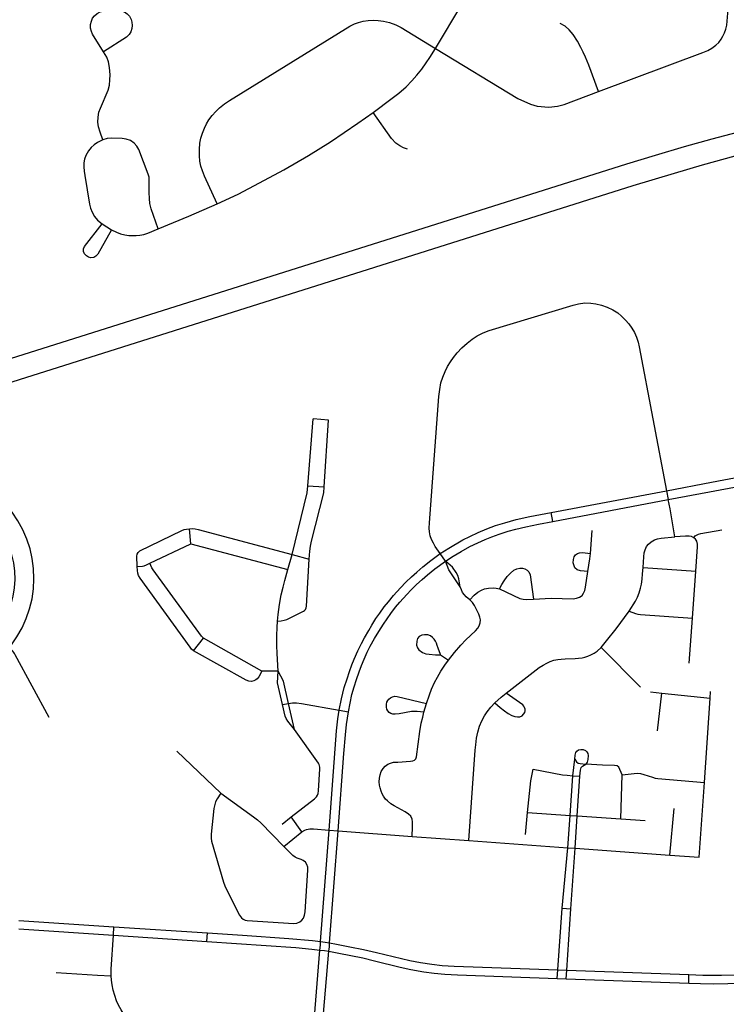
# Model space of a CAD drawing. Extents: x 1410746 to 1533160, y 578873 to 704954.
# Tile 78 of 227: x 1505911 to 1508921, y 602508 to 606702. Entities that reach past the tile are written whole.
import ezdxf

# ---------------------------------------------------------------- set-up
doc = ezdxf.new("R2010")
doc.units = 0
doc.header["$MEASUREMENT"] = 0
doc.layers.add('MC_STREETS', color=254, linetype='CONTINUOUS')

msp = doc.modelspace()

# ---------------------------------------------------------------- linework, layer by layer
at = {"layer": 'MC_STREETS'}
for p, q in [((1506261.71585, 605832.379625), (1506301.874025, 605806.4563)), ((1507138.4279, 604716.84675), (1507160.513225, 605001.534625)), ((1507138.4279, 604716.84675), (1507207.939975, 604712.0209)), ((1508175.168825, 604603.040975), (1508666.1994, 604695.635475)), ((1508666.1994, 604695.635475), (1508673.360475, 604658.034775)), ((1508181.47855, 604564.720975), (1508673.360475, 604658.034775)), ((1508181.47855, 604564.720975), (1508175.168825, 604603.040975)), ((1506639.201525, 604469.463), (1506634.40765, 604533.7885)), ((1508341.911, 604428.277675), (1508348.855425, 604526.194325)), ((1506465.417, 604386.38355), (1506639.201525, 604469.463)), ((1506639.201525, 604469.463), (1507053.578775, 604360.449075)), ((1507053.578775, 604360.449075), (1507070.861775, 604423.32805)), ((1507070.861775, 604423.32805), (1507144.59945, 604403.561525)), ((1507724.7967, 604395.1813), (1507702.1221, 604427.985125)), ((1508566.243675, 604368.580825), (1508791.624225, 604353.472425)), ((1508776.411225, 604152.02285), (1508791.624225, 604353.472425)), ((1508762.877125, 603960.769625), (1508776.411225, 604152.02285)), ((1506650.618775, 604013.6068), (1506693.368175, 604067.11925)), ((1506942.391775, 603926.73405), (1506693.368175, 604067.11925)), ((1508387.490975, 604027.71645), (1508555.933325, 603858.3745)), ((1507703.45245, 603997.02385), (1507737.050125, 603973.022225)), ((1507011.501775, 603927.5452), (1506942.391775, 603926.73405)), ((1508598.06125, 603838.395125), (1508646.516775, 603833.148725)), ((1508627.038175, 603673.0449), (1508646.516775, 603833.148725)), ((1508646.516775, 603833.148725), (1508851.6906, 603811.38135)), ((1508828.262625, 603452.00525), (1508851.6906, 603811.38135)), ((1508851.6906, 603811.38135), (1508853.539525, 603839.743225)), ((1507030.55325, 603784.944975), (1507056.299825, 603788.779575)), ((1507081.854175, 603678.874725), (1507056.299825, 603788.779575)), ((1507632.9653, 603751.892625), (1507644.42465, 603788.690525)), ((1507271.982325, 603761.035225), (1507311.151125, 603753.965225)), ((1506580.69675, 603585.557675), (1506768.2583, 603406.9765)), ((1508267.665425, 603481.39685), (1508274.8895, 603551.49115)), ((1508255.430675, 603312.62685), (1508267.665425, 603481.39685)), ((1508267.665425, 603481.39685), (1508296.6104, 603479.016975)), ((1508285.963925, 603310.54135), (1508296.6104, 603479.016975)), ((1508471.835475, 603297.845925), (1508477.843075, 603485.00915)), ((1508804.64075, 603133.7916), (1508828.262625, 603452.00525)), ((1508065.548675, 603230.472475), (1508074.630825, 603324.975875)), ((1508074.630825, 603324.975875), (1508255.430675, 603312.62685)), ((1508245.2779, 603174.622875), (1508255.430675, 603312.62685)), ((1508255.430675, 603312.62685), (1508285.963925, 603310.54135)), ((1508276.980575, 603172.308725), (1508285.963925, 603310.54135)), ((1508285.963925, 603310.54135), (1508471.835475, 603297.845925)), ((1508680.2648, 603142.87055), (1508698.392275, 603341.425325)), ((1507029.038075, 603275.4708), (1507067.615425, 603306.100675)), ((1507113.2023, 603241.8846), (1507067.615425, 603306.100675)), ((1508471.835475, 603297.845925), (1508574.53905, 603290.83105)), ((1507036.34525, 603180.44345), (1507113.2023, 603241.8846)), ((1507192.88815, 602775.222125), (1507228.870225, 603249.718575)), ((1507228.870225, 603249.718575), (1507267.4057, 603246.776975)), ((1507231.09345, 602769.793025), (1507267.4057, 603246.776975)), ((1507267.4057, 603246.776975), (1507582.729225, 603222.706875)), ((1507582.729225, 603222.706875), (1507824.541675, 603205.334975)), ((1507824.541675, 603205.334975), (1508245.2779, 603174.622875)), ((1508222.319, 602916.64345), (1508245.2779, 603174.622875)), ((1508245.2779, 603174.622875), (1508276.980575, 603172.308725)), ((1508258.786625, 602914.35975), (1508276.980575, 603172.308725)), ((1508276.980575, 603172.308725), (1508680.2648, 603142.87055)), ((1508680.2648, 603142.87055), (1508804.64075, 603133.7916)), ((1508203.4185, 602653.959325), (1508222.319, 602916.64345)), ((1508222.319, 602916.64345), (1508258.786625, 602914.35975)), ((1508241.378, 602652.757075), (1508258.786625, 602914.35975)), ((1505907.263125, 602864.921825), (1506312.19725, 602837.85615)), ((1505907.3873, 602828.95895), (1506309.98355, 602801.68215)), ((1506309.98355, 602801.68215), (1506312.19725, 602837.85615)), ((1506312.19725, 602837.85615), (1506710.43385, 602811.66345)), ((1506708.44855, 602775.431725), (1506710.43385, 602811.66345)), ((1506309.98355, 602801.68215), (1506708.44855, 602775.431725)), ((1508200.782025, 602617.316825), (1508203.4185, 602653.959325)), ((1508203.4185, 602653.959325), (1508241.378, 602652.757075)), ((1508238.94525, 602616.1994), (1508241.378, 602652.757075)), ((1508241.378, 602652.757075), (1508761.25435, 602633.962375)), ((1508200.782025, 602617.316825), (1508238.94525, 602616.1994)), ((1508238.94525, 602616.1994), (1508760.485075, 602597.2563)), ((1508760.485075, 602597.2563), (1508761.25435, 602633.962375))]:
    msp.add_line(p, q, dxfattribs=at)
for points in [[(1508376.348225, 606396.50765), (1508821.4696, 606562.987225), (1508841.9557, 606571.32055), (1508859.3168, 606580.69555), (1508876.3307, 606593.19555), (1508888.483475, 606605.0011), (1508898.90015, 606618.542775), (1508906.539025, 606631.39), (1508913.483475, 606645.6261), (1508918.6918, 606661.598325), (1508922.51125, 606678.612225), (1508924.9418, 606695.973325), (1508942.470275, 606919.1899), (1508942.51785, 606937.404425), (1508941.9557, 606958.1261), (1508938.8307, 606976.528875), (1508932.927925, 606995.6261), (1508924.9418, 607015.765), (1508914.177925, 607036.2511), (1508872.164025, 607097.70945)], [(1507681.588825, 606579.5927), (1507793.540075, 606766.953275), (1507810.874925, 606794.303825), (1507829.365425, 606820.4987), (1507849.782025, 606846.308375), (1507871.7395, 606871.3476), (1507895.237875, 606895.6164), (1507917.965775, 606916.4182), (1507941.84935, 606936.8348), (1507968.42945, 606956.8662), (1507997.7061, 606976.12715), (1508029.67925, 606994.232425), (1508065.88985, 607012.337725)], [(1506267.7296, 606565.8215), (1506221.528325, 606640.888775), (1506216.059575, 606651.826275), (1506212.153325, 606666.670025), (1506212.934575, 606681.513775), (1506216.32, 606696.357525), (1506221.4666, 606708.41845), (1506228.933525, 606718.49285), (1506240.4302, 606729.159875), (1506253.03875, 606735.94085), (1506266.059575, 606739.06585), (1506295.573475, 606740.107525)], [(1506295.573475, 606740.107525), (1506327.616325, 606740.228875), (1506344.271375, 606738.545025), (1506356.771375, 606735.680425), (1506369.010975, 606727.607525), (1506378.646375, 606716.930425), (1506385.93805, 606703.12835), (1506388.802625, 606691.4096), (1506390.104725, 606677.607525), (1506388.542225, 606664.586675), (1506384.37555, 606650.263775), (1506377.865125, 606639.586675), (1506365.27635, 606627.702525), (1506267.7296, 606565.8215)], [(1505223.21855, 605054.104175), (1508496.4741, 606087.73615), (1508618.6958, 606125.223475), (1508742.346, 606161.412225), (1508860.560525, 606194.298925), (1508968.262275, 606223.58685), (1509089.356025, 606255.7049), (1509233.887275, 606292.597275), (1509352.796075, 606320.366725), (1509474.433175, 606347.821375), (1509604.742275, 606375.91095), (1509717.1631, 606399.17965), (1509858.482525, 606427.264975), (1510032.985925, 606459.146), (1510198.83285, 606486.791275), (1510305.109075, 606503.462075), (1510344.746025, 606509.679625), (1510448.8433, 606526.0086), (1511431.344425, 606676.209675)], [(1506752.422175, 605918.13435), (1506697.734675, 606035.06145), (1506688.8805, 606057.7177), (1506682.370075, 606078.551025), (1506678.463825, 606099.644775), (1506676.3805, 606122.56145), (1506676.120075, 606148.6031), (1506678.72425, 606175.68645), (1506682.6305, 606197.56145), (1506688.8805, 606218.6552), (1506697.734675, 606240.269775), (1506707.109675, 606259.019775), (1506717.0055, 606275.94685), (1506730.28675, 606293.9156), (1506745.651325, 606311.62395), (1506762.318, 606326.7281), (1506783.151325, 606343.13435), (1506804.5055, 606357.9781), (1507317.0055, 606674.12395), (1507336.53675, 606684.2802), (1507353.984675, 606690.269775), (1507373.2555, 606695.2177), (1507395.91175, 606698.6031), (1507418.828425, 606700.1656), (1507438.09925, 606699.38435), (1507461.159925, 606696.464625), (1507486.11525, 606690.54765), (1507512.766225, 606680.7555), (1507535.5725, 606669.24945), (1507681.588825, 606579.5927)], [(1508376.348225, 606396.50765), (1508335.513825, 606508.669725), (1508321.36585, 606542.248625), (1508311.197875, 606564.467525), (1508301.4065, 606584.426875), (1508286.342825, 606610.4117), (1508268.643025, 606639.409275), (1508251.793175, 606659.550325), (1508234.878525, 606674.0644), (1508213.121025, 606685.831775)], [(1505247.883675, 604960.905225), (1508523.3637, 605995.355325), (1508700.649125, 606048.500625), (1508818.956725, 606083.395875), (1508958.713675, 606122.458375), (1509097.416175, 606159.364325), (1509226.508825, 606191.4688), (1509360.757175, 606223.8245), (1509510.797, 606257.87505), (1509652.290075, 606288.691025), (1509780.32825, 606314.732675), (1509923.557425, 606342.076425), (1510089.896025, 606371.423825), (1510241.699775, 606396.3299), (1510297.064225, 606405.09665), (1510336.553575, 606411.34965), (1510464.128375, 606431.550675), (1511441.259425, 606581.662475)], [(1507416.616025, 606307.326), (1507497.085625, 606367.183975), (1507525.59925, 606389.74895), (1507556.620025, 606416.768975), (1507581.328425, 606441.832275), (1507602.943, 606466.31145), (1507623.515925, 606491.57185), (1507642.654325, 606517.943), (1507657.890925, 606541.57185), (1507681.588825, 606579.5927)], [(1507681.588825, 606579.5927), (1508033.41175, 606366.31145), (1508086.37915, 606342.32195), (1508114.66025, 606333.4309), (1508164.1408, 606328.89155), (1508201.9757, 606334.399725), (1508229.4775, 606341.1487), (1508376.348225, 606396.50765)], [(1506264.58735, 606190.8023), (1506253.7611, 606222.57285), (1506246.800175, 606245.6119), (1506244.20275, 606266.319075), (1506245.249675, 606286.99575), (1506248.65215, 606307.93415), (1506255.1954, 606325.993525), (1506287.590825, 606402.173825), (1506293.14625, 606422.5719), (1506295.501825, 606445.60415), (1506296.0253, 606466.804275), (1506293.669725, 606497.95015), (1506288.435125, 606522.0293), (1506281.3684, 606542.44425), (1506267.7296, 606565.8215)], [(1506752.422175, 605918.13435), (1506840.88945, 605959.4655), (1506932.035275, 606006.774525), (1507036.20195, 606063.198125), (1507140.3686, 606123.962025), (1507234.1186, 606182.555775), (1507351.740125, 606260.680775), (1507416.616025, 606307.326)], [(1507562.677625, 606150.003675), (1507546.259, 606156.516275), (1507530.269125, 606164.620725), (1507513.736225, 606176.347375), (1507495.024975, 606195.726875), (1507416.616025, 606307.326)], [(1506264.58735, 606190.8023), (1506242.1452, 606179.509325), (1506227.56185, 606169.09265), (1506215.06185, 606157.634325), (1506203.3431, 606143.050975), (1506193.18685, 606124.300975), (1506187.476125, 606108.29355), (1506184.3327, 606092.53015), (1506183.81185, 606075.603075), (1506185.634775, 606056.59265), (1506188.23895, 606038.363475), (1506208.55145, 605916.7489), (1506212.4577, 605899.300975), (1506219.32935, 605882.399125), (1506230.093225, 605863.3019), (1506241.898775, 605848.718575), (1506261.71585, 605832.379625)], [(1506500.2944, 605811.16225), (1506471.14225, 605896.4005), (1506465.802625, 605919.361325), (1506463.458875, 605940.19465), (1506461.896375, 605966.236325), (1506462.677625, 606017.5384), (1506461.896375, 606031.3405), (1506458.771375, 606044.361325), (1506417.885975, 606148.7884), (1506409.81305, 606163.37175), (1506397.833875, 606176.13215), (1506382.208875, 606187.8509), (1506365.021375, 606193.8405), (1506346.792225, 606196.44465), (1506303.56305, 606197.74675), (1506283.182975, 606195.704175), (1506264.58735, 606190.8023)], [(1506500.2944, 605811.16225), (1506565.426525, 605837.567325), (1506630.78735, 605864.722775), (1506752.422175, 605918.13435)], [(1506195.023775, 605695.593575), (1506186.69045, 605704.274125), (1506182.871, 605714.343575), (1506183.218225, 605726.49635), (1506187.3849, 605735.524125), (1506261.71585, 605832.379625)], [(1506301.874025, 605806.4563), (1506243.005575, 605703.941075), (1506235.437975, 605695.027975), (1506226.621, 605689.6908), (1506213.9098, 605688.1333), (1506203.70435, 605690.38525), (1506195.023775, 605695.593575)], [(1506301.874025, 605806.4563), (1506322.80155, 605796.63525), (1506340.5099, 605789.6908), (1506359.193, 605785.32185), (1506375.59925, 605782.9781), (1506390.963825, 605782.19685), (1506406.328425, 605782.7177), (1506421.953425, 605784.2802), (1506439.140925, 605787.4052), (1506456.84925, 605792.87395), (1506500.2944, 605811.16225)], [(1507702.1221, 604427.985125), (1507681.002525, 604458.539275), (1507673.2831, 604471.496875), (1507664.7366, 604488.038475), (1507659.222725, 604503.201625), (1507656.1901, 604519.743225), (1507655.087325, 604536.560525), (1507656.4658, 604559.1674), (1507696.011225, 605096.393525), (1507699.830675, 605127.2963), (1507705.386225, 605154.726875), (1507713.025125, 605179.032425), (1507722.747325, 605203.337975), (1507733.511225, 605224.86575), (1507745.316775, 605244.3102), (1507758.511225, 605263.407425), (1507774.4055, 605282.618975), (1507794.689775, 605304.2384), (1507816.8109, 605324.280475), (1507837.6779, 605340.49075), (1507860.247325, 605354.726875), (1507884.900125, 605367.574075), (1507910.92445, 605377.90755), (1508269.136325, 605486.539875), (1508291.84455, 605491.87965), (1508317.886225, 605495.351875), (1508343.580675, 605494.657425), (1508365.455675, 605491.532425), (1508389.761225, 605485.62965), (1508413.372325, 605477.2963), (1508438.025125, 605465.837975), (1508458.85845, 605452.99075), (1508474.426925, 605439.47205), (1508491.5847, 605422.7677), (1508506.080675, 605406.11575), (1508518.580675, 605388.407425), (1508529.691775, 605369.3102), (1508538.025125, 605349.1713), (1508544.69345, 605327.9232), (1508549.598075, 605307.8737), (1508666.1994, 604695.635475)], [(1507207.939975, 604712.0209), (1507226.8279, 604996.24825), (1507160.513225, 605001.534625)], [(1508666.1994, 604695.635475), (1508858.210775, 604731.670175), (1508986.159825, 604756.23685), (1509069.492, 604770.048525), (1509155.33685, 604782.9339)], [(1508673.360475, 604658.034775), (1508848.659825, 604691.132675), (1508978.3882, 604715.592275), (1509067.936575, 604730.732), (1509159.323725, 604744.26855)], [(1507070.861775, 604423.32805), (1507136.06365, 604686.370875), (1507138.4279, 604716.84675)], [(1507144.59945, 604403.561525), (1507146.7337, 604437.633725), (1507149.52565, 604459.291675), (1507153.420925, 604480.119975), (1507206.456425, 604687.002575), (1507207.939975, 604712.0209)], [(1508701.696125, 604498.747), (1508681.171475, 604618.96215), (1508673.360475, 604658.034775)], [(1507702.1221, 604427.985125), (1507738.622475, 604450.54415), (1507798.99935, 604485.832925), (1507827.94715, 604500.169), (1507863.511625, 604516.9863), (1507900.45455, 604532.700825), (1507938.22455, 604547.036875), (1507977.09735, 604559.4431), (1508025.3437, 604572.676375), (1508084.066425, 604585.909675), (1508175.168825, 604603.040975)], [(1506411.1897, 604373.215875), (1506409.469525, 604416.342925), (1506411.2113, 604425.0518), (1506415.441325, 604432.26775), (1506422.681325, 604439.696375), (1506601.06505, 604526.57255), (1506611.515725, 604530.0561), (1506621.71755, 604532.29555), (1506634.40765, 604533.7885)], [(1506634.40765, 604533.7885), (1506648.5907, 604534.037325), (1506658.04605, 604533.29085), (1506670.97235, 604530.921325), (1507070.861775, 604423.32805)], [(1507724.7967, 604395.1813), (1507757.921, 604416.63385), (1507791.650725, 604437.249), (1507828.56845, 604457.307825), (1507861.869425, 604473.4999), (1507893.6653, 604487.49595), (1507922.3178, 604498.998875), (1507953.792475, 604510.815125), (1507992.03715, 604523.23735), (1508024.873025, 604532.4788), (1508066.449725, 604542.29045), (1508120.162425, 604553.199775), (1508181.47855, 604564.720975)], [(1508782.434175, 604495.324825), (1508788.118675, 604502.6954), (1508793.587425, 604506.862075), (1508802.4416, 604511.02875), (1508812.568875, 604514.02), (1508901.12035, 604529.485425)], [(1508566.243675, 604368.580825), (1508568.84435, 604413.542725), (1508570.931175, 604430.299575), (1508575.09785, 604444.10165), (1508581.087425, 604457.3829), (1508589.681175, 604468.3204), (1508600.8791, 604478.47665), (1508614.420775, 604486.02875), (1508627.702025, 604490.71625), (1508642.806175, 604493.3204), (1508701.696125, 604498.747)], [(1508782.434175, 604495.324825), (1508772.1422, 604500.361325), (1508762.9451, 604501.894175), (1508746.400975, 604502.65325), (1508701.696125, 604498.747)], [(1508791.624225, 604353.472425), (1508798.419575, 604456.565675), (1508797.981625, 604467.733575), (1508795.1349, 604479.99635), (1508790.0984, 604488.5365), (1508782.434175, 604495.324825)], [(1507008.797925, 604139.243625), (1507024.063825, 604140.720975), (1507037.118175, 604143.68175), (1507048.836925, 604147.588), (1507119.930675, 604182.483825), (1507124.335475, 604185.252575), (1507128.5135, 604189.87825), (1507130.90095, 604196.742175), (1507131.895625, 604204.23465), (1507144.59945, 604403.561525)], [(1507271.982325, 603761.035225), (1507281.559325, 603809.4506), (1507293.423925, 603856.633125), (1507305.104375, 603894.3769), (1507315.52185, 603926.0884), (1507325.830375, 603953.301575), (1507335.4658, 603977.520325), (1507351.611625, 604013.1974), (1507367.236625, 604044.187), (1507380.3228, 604068.9883), (1507397.4787, 604099.53105), (1507411.24705, 604123.35365), (1507428.43455, 604150.6974), (1507445.1012, 604174.395325), (1507463.8512, 604200.6974), (1507481.55955, 604222.832825), (1507503.43455, 604249.65575), (1507532.3408, 604281.426575), (1507556.299125, 604305.90575), (1507579.99705, 604328.8224), (1507601.915225, 604348.519175), (1507628.520475, 604371.352475), (1507662.3331, 604398.934925), (1507702.1221, 604427.985125)], [(1508331.494325, 604351.888775), (1508299.371, 604354.597825), (1508285.618275, 604359.178075), (1508276.21575, 604367.6767), (1508272.250225, 604375.84475), (1508268.951625, 604388.865575), (1508269.29885, 604402.58085), (1508272.076625, 604413.69195), (1508278.67385, 604422.546125), (1508287.007175, 604427.928075), (1508295.687725, 604431.226675), (1508308.36135, 604431.921125), (1508341.911, 604428.277675)], [(1508331.494325, 604351.888775), (1508339.0905, 604404.8378), (1508341.911, 604428.277675)], [(1506411.1897, 604373.215875), (1506433.802375, 604374.6273), (1506441.568, 604376.033225), (1506450.738425, 604379.3663), (1506465.417, 604386.38355)], [(1506650.618775, 604013.6068), (1506642.84735, 604020.50465), (1506636.39825, 604028.424175), (1506423.40375, 604323.531075), (1506417.1831, 604333.981725), (1506413.450725, 604344.4324), (1506412.0647, 604355.398175), (1506411.1897, 604373.215875)], [(1506693.368175, 604067.11925), (1506684.774425, 604075.9734), (1506479.638275, 604357.868975), (1506474.164125, 604366.57785), (1506465.417, 604386.38355)], [(1507008.797925, 604139.243625), (1507011.611125, 604168.724975), (1507017.16955, 604211.141075), (1507024.8025, 604251.521825), (1507032.927875, 604285.254525), (1507040.708425, 604313.0365), (1507053.578775, 604360.449075)], [(1507311.151125, 603753.965225), (1507317.980925, 603790.68795), (1507326.25855, 603827.10955), (1507335.08805, 603860.2201), (1507345.1034, 603892.0049), (1507356.2752, 603923.9794), (1507366.457575, 603950.859075), (1507378.066925, 603978.4379), (1507391.457575, 604007.109075), (1507404.12165, 604032.975525), (1507422.18975, 604065.411025), (1507440.155475, 604096.431975), (1507459.90075, 604127.0472), (1507475.589675, 604150.1495), (1507491.6263, 604172.688925), (1507512.3431, 604198.946075), (1507530.749575, 604221.442875), (1507559.334825, 604253.3117), (1507578.676075, 604273.52235), (1507600.86895, 604295.37815), (1507625.20985, 604317.940325), (1507647.9193, 604337.785525), (1507679.89975, 604363.425025), (1507724.7967, 604395.1813)], [(1507787.6959, 604286.782225), (1507780.803575, 604320.692525), (1507777.33845, 604333.7377), (1507770.369575, 604347.001525), (1507755.1547, 604369.939825), (1507724.7967, 604395.1813)], [(1507787.6959, 604286.782225), (1507739.1505, 604358.54405), (1507724.7967, 604395.1813)], [(1507955.19225, 604277.0624), (1507964.6403, 604295.9299), (1507974.1981, 604312.2217), (1507987.4839, 604330.1874), (1508001.286, 604344.770725), (1508015.6089, 604356.489475), (1508027.99935, 604363.020475), (1508040.6089, 604365.864475), (1508052.55245, 604365.85445), (1508062.634775, 604362.757675), (1508072.64015, 604357.53115), (1508079.931825, 604349.458225), (1508085.14015, 604336.958225), (1508099.15865, 604233.496775)], [(1508507.18105, 604182.1948), (1508533.5633, 604225.268775), (1508542.28535, 604242.018325), (1508550.09785, 604260.768325), (1508555.5666, 604279.77875), (1508559.733275, 604298.0079), (1508562.59785, 604319.10165), (1508564.420775, 604341.4975), (1508566.243675, 604368.580825)], [(1508099.15865, 604233.496775), (1508175.244325, 604238.347125), (1508269.011, 604235.1572), (1508283.230425, 604237.30545), (1508296.07765, 604241.472125), (1508306.1471, 604249.458225), (1508313.09155, 604259.18045), (1508317.95265, 604270.638775), (1508321.07765, 604284.527675), (1508331.494325, 604351.888775)], [(1507828.463, 604230.750075), (1507812.639875, 604243.423275), (1507805.15345, 604251.50565), (1507797.706625, 604262.35485), (1507792.69225, 604272.895725), (1507787.6959, 604286.782225)], [(1507828.463, 604230.750075), (1507846.27465, 604250.099775), (1507863.00475, 604263.78115), (1507877.32765, 604272.114475), (1507891.39015, 604277.3228), (1507908.056825, 604280.1874), (1507927.8485, 604281.7499), (1507940.869325, 604280.4478), (1507955.19225, 604277.0624)], [(1507955.19225, 604277.0624), (1508041.650575, 604236.6978), (1508055.45265, 604233.051975), (1508067.593425, 604232.246775), (1508099.15865, 604233.496775)], [(1507737.050125, 603973.022225), (1507762.4839, 604007.0103), (1507789.82765, 604037.9999), (1507811.5726, 604060.197575), (1507851.806825, 604098.15615), (1507862.4839, 604109.614475), (1507868.4735, 604120.29155), (1507872.37975, 604132.270725), (1507873.161, 604145.03115), (1507871.07765, 604157.270725), (1507866.650575, 604170.03115), (1507854.463775, 604195.191), (1507847.80095, 604207.227025), (1507839.56725, 604218.989475), (1507828.463, 604230.750075)], [(1508387.490975, 604027.71645), (1508410.626325, 604055.718625), (1508451.7123, 604107.455225), (1508507.18105, 604182.1948)], [(1508507.18105, 604182.1948), (1508533.5597, 604171.975825), (1508544.420625, 604169.173975), (1508555.346, 604167.9643), (1508776.411225, 604152.02285)], [(1507011.501775, 603927.5452), (1507007.320575, 604002.34305), (1507006.249725, 604036.093475), (1507005.9086, 604078.69785), (1507007.07435, 604112.158975), (1507008.797925, 604139.243625)], [(1507703.222375, 603997.68425), (1507693.772325, 604024.8092), (1507689.75395, 604036.175325), (1507686.828775, 604045.70025), (1507681.919325, 604054.532575), (1507675.87735, 604063.021075), (1507669.42465, 604070.28775), (1507660.7441, 604076.884975), (1507649.633, 604081.39885), (1507635.7441, 604082.0933), (1507623.2441, 604080.3572), (1507612.480225, 604074.1072), (1507605.535775, 604065.426625), (1507601.94245, 604054.889525)], [(1507601.94245, 604054.889525), (1507601.350925, 604037.778), (1507605.18855, 604026.53775), (1507611.116325, 604017.199975), (1507626.1281, 604006.36305), (1507640.95715, 604000.993975), (1507655.18855, 603998.759975), (1507682.5591, 603996.59665), (1507703.45245, 603997.02385)], [(1507983.277, 603832.47585), (1508124.328625, 603942.147825), (1508140.29055, 603952.5118), (1508155.842125, 603961.564225), (1508170.001025, 603968.2955), (1508185.5526, 603973.402), (1508202.49685, 603976.883675), (1508217.5842, 603978.508475), (1508234.80765, 603979.30635), (1508276.54325, 603980.2642), (1508291.8604, 603981.990175), (1508306.2514, 603983.847075), (1508318.089175, 603986.86455), (1508330.8554, 603991.2747), (1508344.085825, 603996.8454), (1508357.316275, 604003.8088), (1508370.314625, 604012.396975), (1508387.490975, 604027.71645)], [(1506942.391775, 603926.73405), (1506929.251125, 603903.04845), (1506922.5116, 603894.6862), (1506916.29945, 603889.429775), (1506908.33515, 603884.969775), (1506898.937275, 603883.217625), (1506886.83155, 603884.332625), (1506875.751525, 603888.211825), (1506650.618775, 604013.6068)], [(1507644.42465, 603788.690525), (1507656.230225, 603825.496075), (1507665.258, 603849.4544), (1507678.45245, 603878.9683), (1507690.258, 603900.8433), (1507704.940925, 603926.24445), (1507722.31525, 603952.523925), (1507737.050125, 603973.022225)], [(1507030.55325, 603784.944975), (1507009.32445, 603877.761475), (1507011.501775, 603927.5452)], [(1507056.299825, 603788.779575), (1507035.1439, 603884.401725), (1507011.501775, 603927.5452)], [(1507475.2813, 603794.8871), (1507478.711825, 603801.892625), (1507483.48615, 603807.752), (1507490.430575, 603813.17735), (1507499.11115, 603817.95165), (1507508.44275, 603819.904775), (1507519.382575, 603819.588825), (1507644.42465, 603788.690525)], [(1507934.86695, 603792.05425), (1507957.304925, 603771.942575), (1507975.910875, 603757.397675), (1507991.76745, 603746.54565), (1508006.825825, 603738.258275), (1508019.5446, 603733.578725), (1508031.20775, 603731.821275), (1508041.2732, 603732.7799), (1508050.539825, 603736.774125), (1508057.608875, 603743.167375), (1508062.252225, 603750.733625), (1508064.1202, 603757.224575), (1508063.916925, 603764.9111), (1508061.796525, 603772.2359), (1508058.208725, 603778.154325), (1508053.541625, 603782.9501), (1507983.277, 603832.47585)], [(1507934.86695, 603792.05425), (1507961.708175, 603815.38055), (1507983.277, 603832.47585)], [(1507081.854175, 603678.874725), (1507052.77865, 603714.50845), (1507046.31265, 603724.704825), (1507042.33355, 603735.149925), (1507030.55325, 603784.944975)], [(1507056.299825, 603788.779575), (1507072.725575, 603791.22595), (1507090.086675, 603791.659975), (1507110.92, 603789.48985), (1507271.982325, 603761.035225)], [(1507632.9653, 603751.892625), (1507604.145875, 603755.45165), (1507592.427125, 603755.66865), (1507580.274325, 603754.366575), (1507527.6142, 603745.485625), (1507510.612875, 603743.08185), (1507500.63025, 603743.298875), (1507491.949675, 603745.903025), (1507485.00525, 603751.111375), (1507478.711825, 603757.404775), (1507474.805575, 603765.00025), (1507472.85245, 603774.11485), (1507472.63545, 603786.0506), (1507475.2813, 603794.8871)], [(1507824.541675, 603205.334975), (1507851.444675, 603589.715625), (1507853.3281, 603613.532475), (1507856.64135, 603640.727575), (1507861.885125, 603667.296), (1507869.575975, 603693.16525), (1507879.01475, 603715.189075), (1507890.900625, 603736.513725), (1507902.4369, 603753.64335), (1507917.77165, 603773.521025), (1507934.86695, 603792.05425)], [(1507228.870225, 603249.718575), (1507260.313375, 603672.59365), (1507266.086175, 603724.463025), (1507271.982325, 603761.035225)], [(1507267.4057, 603246.776975), (1507291.79375, 603576.45725), (1507298.0595, 603655.830375), (1507302.80525, 603699.358025), (1507311.151125, 603753.965225)], [(1507582.729225, 603222.706875), (1507584.730225, 603263.802675), (1507584.488925, 603284.795), (1507582.799875, 603295.894375), (1507576.285025, 603309.1654), (1507567.59855, 603317.369275), (1507552.6385, 603327.7448), (1507505.292375, 603353.17045), (1507491.648375, 603361.797075), (1507477.291875, 603374.23415), (1507469.5715, 603381.688275), (1507461.052475, 603393.668175), (1507455.461875, 603404.050725), (1507450.4037, 603416.296825), (1507445.877975, 603429.6078), (1507443.748225, 603441.587675), (1507442.68335, 603455.963525), (1507443.748225, 603470.339375), (1507446.4104, 603485.247675), (1507450.93615, 603499.3573), (1507458.922725, 603512.13585), (1507467.9742, 603522.252175), (1507478.622975, 603529.97255), (1507490.336625, 603535.56315), (1507503.6476, 603538.491575), (1507520.951875, 603539.822675), (1507575.793075, 603543.283525), (1507584.84455, 603544.3484), (1507592.564925, 603547.2768), (1507597.8893, 603553.13365), (1507601.616375, 603561.918875), (1507615.726, 603669.20535), (1507621.699025, 603705.043475), (1507627.667675, 603731.340025), (1507632.9653, 603751.892625)], [(1507067.615425, 603306.100675), (1507167.2398, 603383.3885), (1507175.312725, 603390.940575), (1507179.7398, 603398.23225), (1507182.343975, 603405.784325), (1507183.6841, 603416.56435), (1507189.480375, 603510.329375), (1507189.17235, 603518.2353), (1507188.35095, 603524.190425), (1507186.297475, 603529.32415), (1507183.217225, 603534.868575), (1507081.854175, 603678.874725)], [(1508274.8895, 603551.49115), (1508276.69085, 603568.36635), (1508279.6471, 603579.7136), (1508283.926375, 603586.608), (1508291.77175, 603591.362775), (1508301.281275, 603592.7892), (1508311.028525, 603592.55145), (1508321.01355, 603588.272175), (1508327.194725, 603583.041925), (1508330.7608, 603576.385275), (1508331.9495, 603566.875725), (1508330.609275, 603549.89765), (1508327.63895, 603539.65155), (1508322.0834, 603530.971)], [(1508274.8895, 603551.49115), (1508282.152825, 603539.998775), (1508289.791725, 603535.13765), (1508298.37385, 603532.861725), (1508322.0834, 603530.971)], [(1508296.6104, 603479.016975), (1508299.546525, 603504.73575), (1508302.232225, 603515.762025), (1508307.779475, 603521.8486), (1508315.7833, 603526.2225), (1508322.0834, 603530.971)], [(1508477.843075, 603485.00915), (1508463.1457, 603517.472725), (1508456.1744, 603523.54385), (1508445.14715, 603525.426575), (1508393.048225, 603525.984775), (1508322.0834, 603530.971)], [(1508074.630825, 603324.975875), (1508087.521075, 603459.104), (1508098.330675, 603509.497725), (1508223.621325, 603485.876875), (1508243.289925, 603483.3349), (1508267.665425, 603481.39685)], [(1508477.843075, 603485.00915), (1508528.2133, 603490.5761), (1508542.58555, 603491.9882), (1508555.4234, 603490.561775), (1508569.497275, 603487.267625), (1508606.299375, 603474.6333), (1508617.473075, 603471.304975), (1508629.44465, 603469.42515), (1508828.262625, 603452.00525)], [(1506768.2583, 603406.9765), (1506752.050925, 603382.953525), (1506745.5405, 603370.453525), (1506741.63425, 603358.47435), (1506738.008525, 603341.864575), (1506725.918575, 603232.86365), (1506725.918575, 603214.961075), (1506728.156375, 603202.173525), (1506778.55195, 603027.405875), (1506784.101925, 603012.5981), (1506790.176, 602999.81055), (1506847.80295, 602886.995875), (1506855.7122, 602876.091), (1506862.42565, 602870.6563), (1506871.37695, 602866.50035), (1506880.48425, 602865.04675)], [(1506768.2583, 603406.9765), (1506906.51585, 603306.526325), (1506923.405075, 603293.6306), (1506937.728, 603280.870175), (1507036.34525, 603180.44345)], [(1507113.2023, 603241.8846), (1507124.791875, 603249.79475), (1507132.8648, 603252.91975), (1507146.666875, 603254.74265), (1507163.06945, 603254.74145), (1507228.870225, 603249.718575)], [(1506880.48425, 602865.04675), (1507078.85495, 602852.434025), (1507091.6425, 602853.7128), (1507103.470975, 602858.508125), (1507113.061625, 602865.86095), (1507120.0948, 602875.131925), (1507124.24065, 602887.945), (1507126.74425, 602901.7432), (1507138.636725, 603079.41305), (1507137.99735, 603091.241525), (1507134.480775, 603103.07), (1507128.4067, 603112.660675), (1507118.816025, 603120.6529), (1507109.225375, 603124.80885), (1507093.240925, 603129.604175), (1507083.96995, 603134.079825), (1507074.9924, 603141.087175), (1507036.34525, 603180.44345)], [(1506710.43385, 602811.66345), (1506859.954775, 602802.095675), (1507057.524225, 602787.85955), (1507158.116675, 602778.8863), (1507192.88815, 602775.222125)], [(1506300.924175, 602629.480075), (1506301.192225, 602658.023925), (1506309.98355, 602801.68215)], [(1506708.44855, 602775.431725), (1507087.47215, 602749.5783), (1507155.819775, 602742.705775), (1507189.9751, 602738.844575)], [(1507189.9751, 602738.844575), (1507191.484275, 602759.9469), (1507192.88815, 602775.222125)], [(1507192.88815, 602775.222125), (1507212.5574, 602772.6795), (1507231.09345, 602769.793025)], [(1507228.1804, 602733.41545), (1507229.944825, 602753.05585), (1507231.09345, 602769.793025)], [(1507231.09345, 602769.793025), (1507260.914325, 602764.2502), (1507317.51155, 602752.79185), (1507375.844875, 602740.9863), (1507431.40045, 602728.139075), (1507572.02545, 602693.764075), (1507617.51155, 602685.083525), (1507666.469875, 602678.139075), (1507710.219875, 602673.277975), (1507760.914325, 602670.152975), (1508203.4185, 602653.959325)], [(1507138.437325, 602112.37625), (1507163.30955, 602418.977125), (1507189.9751, 602738.844575)], [(1507174.712825, 602110.447625), (1507199.036475, 602401.0383), (1507228.1804, 602733.41545)], [(1507189.9751, 602738.844575), (1507209.644025, 602736.30195), (1507228.1804, 602733.41545)], [(1507228.1804, 602733.41545), (1507269.9421, 602726.05575), (1507322.058775, 602715.45575), (1507372.371875, 602704.891675), (1507422.37265, 602692.722425), (1507531.1355, 602665.989075), (1507576.88655, 602655.91685), (1507632.094875, 602646.54185), (1507676.539325, 602640.29185), (1507722.105275, 602636.20435), (1507775.15045, 602633.0002), (1508200.782025, 602617.316825)], [(1506066.900875, 602642.5708), (1506242.431675, 602631.1513), (1506300.924175, 602629.480075)], [(1508761.25435, 602633.962375), (1508820.4896, 602632.4238), (1508900.953475, 602631.660375), (1508980.466925, 602633.697575), (1509060.67525, 602637.517025), (1509185.903425, 602643.834625)], [(1506363.9424, 602453.3953), (1506355.098475, 602465.836425), (1506343.1193, 602484.0656), (1506331.9214, 602504.117675), (1506323.58805, 602522.34685), (1506315.51515, 602545.0031), (1506309.52555, 602568.4406), (1506304.57765, 602590.055175), (1506301.973475, 602610.367675), (1506300.924175, 602629.480075)], [(1508760.485075, 602597.2563), (1508811.0834, 602596.183125), (1508866.2308, 602595.155925), (1508927.961775, 602595.891775), (1508987.06415, 602597.23925), (1509073.848775, 602601.477175), (1509187.2979, 602607.150025)]]:
    msp.add_lwpolyline(points, dxfattribs=at)
for points in [[(1505872.5506, 604035.419725, 0.3929156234), (1505817.935425, 604670.330025, 0.996527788), (1505762.379875, 604606.093925, -0.4065889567), (1505802.2381, 604083.1628, 0.2014064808), (1505794.402025, 604051.180375)], [(1506036.59135, 603729.449375), (1505891.662275, 603996.313825, 0.0821085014), (1505877.16575, 604016.250175)]]:
    msp.add_lwpolyline(points, format="xyb", dxfattribs=at)

doc.saveas('drawing.dxf')
